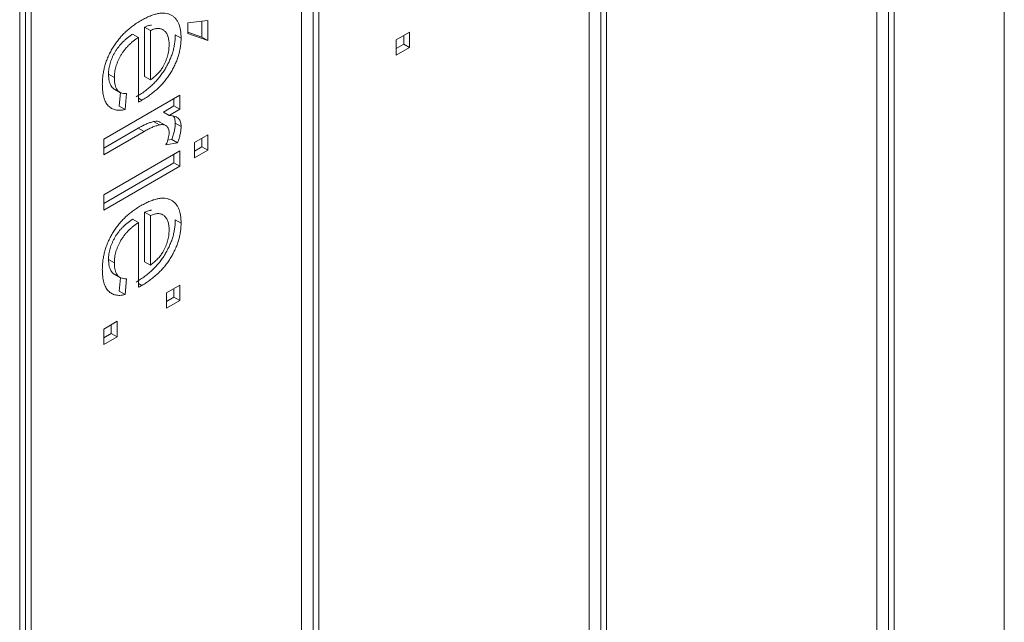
# Model space of a CAD drawing. Header units: millimetres. Extents: x 4 to 1188, y 1 to 840.
# Tile 80 of 123: x 1043.23 to 1047.23, y 141.64 to 144.09. Entities that reach past the tile are written whole.
import ezdxf

# ---------------------------------------------------------------- set-up
doc = ezdxf.new("R2010")
doc.units = ezdxf.units.MM
doc.layers.add('1', color=7, linetype='Continuous', true_color=0xffffff)

msp = doc.modelspace()

# ---------------------------------------------------------------- linework, layer by layer
at = {"layer": '1', "color": 154, "linetype": 'Continuous', "lineweight": 13}
for p, q in [((1047.2345, 135.6416), (1047.2345, 153.0602)), ((1046.7867, 135.9002), (1046.7867, 147.6033)), ((1046.7631, 147.5625), (1046.7631, 135.9138)), ((1046.716, 147.5351), (1046.716, 135.941)), ((1045.6157, 135.2514), (1045.6157, 146.9)), ((1045.545, 146.859), (1045.545, 135.265)), ((1045.5922, 146.8864), (1045.5922, 135.2377)), ((1044.4452, 134.5756), (1044.4452, 146.2243)), ((1044.3745, 146.1833), (1044.3745, 134.5892)), ((1044.4217, 146.2106), (1044.4217, 134.562)), ((1043.2276, 145.5757), (1043.2276, 133.8726)), ((1043.2512, 145.5621), (1043.2512, 133.859)), ((1043.2747, 133.8998), (1043.2747, 145.5485)), ((1043.7359, 144.0581), (1043.7359, 143.8573)), ((1043.7359, 144.0581), (1043.7595, 144.0445)), ((1043.9116, 144.0758), (1043.9931, 144.0852)), ((1043.9116, 144.0319), (1043.9116, 144.0758)), ((1043.9695, 144.0825), (1043.9695, 144.0173)), ((1043.9931, 144.0852), (1043.9931, 144.0037)), ((1043.687, 144.0298), (1043.7106, 144.0162)), ((1043.7106, 143.753), (1043.7106, 144.0162)), ((1043.7595, 144.0445), (1043.7595, 143.8437)), ((1043.8609, 144.0277), (1043.8845, 144.0141)), ((1043.9695, 144.0173), (1043.9116, 144.0373)), ((1043.9931, 144.0037), (1043.9116, 144.0319)), ((1043.9695, 144.0173), (1043.9931, 144.0037)), ((1044.7597, 144.0071), (1044.814, 144.0385)), ((1044.7904, 144.0249), (1044.7904, 143.9894)), ((1044.814, 144.0385), (1044.814, 143.9758)), ((1044.7597, 143.9444), (1044.7597, 144.0071)), ((1044.7904, 143.9894), (1044.7597, 143.9716)), ((1044.814, 143.9758), (1044.7597, 143.9444)), ((1044.7904, 143.9894), (1044.814, 143.9758)), ((1043.5893, 143.8665), (1043.6128, 143.8529)), ((1043.7359, 143.8573), (1043.7595, 143.8437)), ((1043.5694, 143.6022), (1043.879, 143.781)), ((1043.6086, 143.8088), (1043.6381, 143.7918)), ((1043.6374, 143.7922), (1043.6327, 143.737)), ((1043.6617, 143.7879), (1043.6563, 143.7233)), ((1043.879, 143.781), (1043.879, 143.7245)), ((1043.6327, 143.737), (1043.6563, 143.7233)), ((1043.7106, 143.7688), (1043.7245, 143.7608)), ((1043.8555, 143.7381), (1043.8123, 143.7132)), ((1043.8555, 143.7674), (1043.8555, 143.7381)), ((1043.8555, 143.7381), (1043.879, 143.7245)), ((1043.8123, 143.7132), (1043.8358, 143.6996)), ((1043.879, 143.7245), (1043.8358, 143.6996)), ((1043.7724, 143.6742), (1043.7959, 143.6606)), ((1043.8247, 143.6567), (1043.7953, 143.6737)), ((1043.8609, 143.6682), (1043.8845, 143.6546)), ((1043.7103, 143.6481), (1043.5694, 143.5667)), ((1043.7339, 143.6344), (1043.5694, 143.5395)), ((1043.7103, 143.6481), (1043.7339, 143.6344)), ((1043.9388, 143.5896), (1043.9931, 143.621)), ((1043.9931, 143.621), (1043.9931, 143.5583)), ((1043.5694, 143.5395), (1043.5694, 143.6022)), ((1043.8699, 143.5875), (1043.8228, 143.5799)), ((1043.8464, 143.6011), (1043.8295, 143.5984)), ((1043.8464, 143.6011), (1043.8699, 143.5875)), ((1043.9388, 143.5269), (1043.9388, 143.5896)), ((1043.9695, 143.5719), (1043.9388, 143.5541)), ((1043.9695, 143.6074), (1043.9695, 143.5719)), ((1043.9695, 143.5719), (1043.9931, 143.5583)), ((1043.5694, 143.3764), (1043.879, 143.5551)), ((1043.8555, 143.5415), (1043.8555, 143.506)), ((1043.879, 143.5551), (1043.879, 143.4924)), ((1043.9931, 143.5583), (1043.9388, 143.5269)), ((1043.8555, 143.506), (1043.5694, 143.3408)), ((1043.879, 143.4924), (1043.5694, 143.3136)), ((1043.8555, 143.506), (1043.879, 143.4924)), ((1043.5694, 143.3136), (1043.5694, 143.3764)), ((1043.7359, 143.3053), (1043.7595, 143.2917)), ((1043.7359, 143.3053), (1043.7359, 143.1045)), ((1043.7595, 143.2917), (1043.7595, 143.0909)), ((1043.687, 143.2771), (1043.7106, 143.2634)), ((1043.7106, 143.0003), (1043.7106, 143.2634)), ((1043.8609, 143.2749), (1043.8845, 143.2613)), ((1043.5893, 143.1138), (1043.6128, 143.1001)), ((1043.7359, 143.1045), (1043.7595, 143.0909)), ((1043.6086, 143.056), (1043.6381, 143.039)), ((1043.6374, 143.0394), (1043.6327, 142.9842)), ((1043.6617, 143.0352), (1043.6563, 142.9706)), ((1043.7106, 143.016), (1043.7245, 143.008)), ((1043.8247, 142.978), (1043.879, 143.0094)), ((1043.879, 143.0094), (1043.879, 142.9467)), ((1043.6327, 142.9842), (1043.6563, 142.9706)), ((1043.8247, 142.9153), (1043.8247, 142.978)), ((1043.8555, 142.9958), (1043.8555, 142.9603)), ((1043.8555, 142.9603), (1043.8247, 142.9425)), ((1043.879, 142.9467), (1043.8247, 142.9153)), ((1043.8555, 142.9603), (1043.879, 142.9467)), ((1043.5694, 142.8306), (1043.6237, 142.862)), ((1043.6001, 142.8484), (1043.6001, 142.8128)), ((1043.6237, 142.862), (1043.6237, 142.7992)), ((1043.5694, 142.7679), (1043.5694, 142.8306)), ((1043.6001, 142.8128), (1043.5694, 142.7951)), ((1043.6001, 142.8128), (1043.6237, 142.7992)), ((1043.6237, 142.7992), (1043.5694, 142.7679))]:
    msp.add_line(p, q, dxfattribs=at)
for points, knots in [([(1043.7216, 144.0853), (1043.7279, 144.0888), (1043.7401, 144.0956), (1043.7578, 144.1037), (1043.7745, 144.1097), (1043.7902, 144.1138), (1043.8047, 144.1157), (1043.8182, 144.1155), (1043.8306, 144.1133), (1043.8418, 144.109), (1043.8518, 144.1028), (1043.8606, 144.0952), (1043.868, 144.0856), (1043.874, 144.0746), (1043.8787, 144.0618), (1043.8821, 144.0476), (1043.8841, 144.0315), (1043.8843, 144.02), (1043.8845, 144.0141)], [0, 0, 0, 0, 0.077019, 0.149548, 0.218714, 0.284923, 0.348159, 0.409728, 0.469839, 0.529421, 0.588276, 0.64579, 0.702469, 0.75939, 0.816748, 0.875621, 0.936482, 1, 1, 1, 1]), ([(1043.5639, 143.8257), (1043.5641, 143.8321), (1043.5643, 143.8445), (1043.5663, 143.8637), (1043.5695, 143.8825), (1043.574, 143.9011), (1043.5799, 143.9194), (1043.5871, 143.9375), (1043.5955, 143.9554), (1043.6052, 143.9729), (1043.6161, 143.9899), (1043.6281, 144.006), (1043.6411, 144.0215), (1043.6552, 144.0359), (1043.6704, 144.0497), (1043.6865, 144.0625), (1043.7037, 144.0746), (1043.7155, 144.0817), (1043.7216, 144.0853)], [0, 0, 0, 0, 0.067351, 0.131314, 0.193071, 0.252502, 0.310705, 0.36793, 0.425461, 0.483425, 0.542044, 0.60113, 0.66102, 0.722853, 0.787414, 0.854497, 0.925345, 1, 1, 1, 1]), ([(1043.7636, 144.0665), (1043.7624, 144.0664), (1043.7587, 144.0659), (1043.7523, 144.0646), (1043.7443, 144.0619), (1043.7387, 144.0593), (1043.7359, 144.0581)], [0, 0, 0, 0, 0.136619, 0.414288, 0.703212, 1, 1, 1, 1]), ([(1043.8356, 143.9861), (1043.8355, 143.9895), (1043.8354, 143.9962), (1043.8344, 144.0055), (1043.8328, 144.0141), (1043.8305, 144.0218), (1043.8277, 144.0288), (1043.824, 144.0349), (1043.8198, 144.0403), (1043.815, 144.0449), (1043.8096, 144.0485), (1043.8038, 144.0512), (1043.7974, 144.0526), (1043.7907, 144.0532), (1043.7835, 144.0526), (1043.7759, 144.051), (1043.7679, 144.0483), (1043.7623, 144.0457), (1043.7595, 144.0445)], [0, 0, 0, 0, 0.068919, 0.134905, 0.199736, 0.262624, 0.324501, 0.385514, 0.447391, 0.509178, 0.570905, 0.630822, 0.690144, 0.749777, 0.809719, 0.870915, 0.934591, 1, 1, 1, 1]), ([(1043.687, 144.0298), (1043.6832, 144.0273), (1043.6757, 144.0222), (1043.6649, 144.0139), (1043.6547, 144.0052), (1043.6453, 143.996), (1043.6365, 143.9865), (1043.6284, 143.9763), (1043.621, 143.9659), (1043.6144, 143.9551), (1043.6085, 143.9441), (1043.6033, 143.933), (1043.599, 143.9218), (1043.5954, 143.9107), (1043.5927, 143.8996), (1043.5907, 143.8886), (1043.5895, 143.8774), (1043.5893, 143.8702), (1043.5893, 143.8665)], [0, 0, 0, 0, 0.076546, 0.149754, 0.218882, 0.285099, 0.348766, 0.410233, 0.470857, 0.530387, 0.589538, 0.646884, 0.704289, 0.761368, 0.81848, 0.876944, 0.937289, 1, 1, 1, 1]), ([(1043.7106, 144.0162), (1043.7068, 144.0137), (1043.6993, 144.0086), (1043.6885, 144.0003), (1043.6783, 143.9916), (1043.6688, 143.9824), (1043.66, 143.9729), (1043.652, 143.9627), (1043.6446, 143.9523), (1043.638, 143.9415), (1043.632, 143.9305), (1043.6269, 143.9194), (1043.6226, 143.9082), (1043.619, 143.8971), (1043.6162, 143.886), (1043.6143, 143.875), (1043.6131, 143.8638), (1043.6129, 143.8566), (1043.6128, 143.8529)], [0, 0, 0, 0, 0.076546, 0.149754, 0.218882, 0.285099, 0.348766, 0.410233, 0.470857, 0.530387, 0.589538, 0.646884, 0.704289, 0.761368, 0.81848, 0.876944, 0.937289, 1, 1, 1, 1]), ([(1043.8609, 144.0277), (1043.8608, 144.0218), (1043.8605, 144.0103), (1043.8585, 143.9926), (1043.8553, 143.9749), (1043.8507, 143.9572), (1043.8447, 143.9396), (1043.8375, 143.9221), (1043.8289, 143.9046), (1043.8191, 143.8873), (1043.8081, 143.8704), (1043.7959, 143.8542), (1043.7827, 143.8388), (1043.7684, 143.8242), (1043.753, 143.8105), (1043.7366, 143.7975), (1043.7192, 143.7852), (1043.7071, 143.7781), (1043.701, 143.7744)], [0, 0, 0, 0, 0.062833, 0.122965, 0.181629, 0.238832, 0.295294, 0.352167, 0.409491, 0.468424, 0.528358, 0.588554, 0.650248, 0.713671, 0.780262, 0.849536, 0.922652, 1, 1, 1, 1]), ([(1043.8845, 144.0141), (1043.8843, 144.0082), (1043.8841, 143.9967), (1043.8821, 143.9789), (1043.8789, 143.9613), (1043.8743, 143.9436), (1043.8683, 143.926), (1043.8611, 143.9085), (1043.8525, 143.891), (1043.8426, 143.8737), (1043.8316, 143.8568), (1043.8195, 143.8406), (1043.8063, 143.8252), (1043.7919, 143.8106), (1043.7766, 143.7969), (1043.7602, 143.7839), (1043.7427, 143.7716), (1043.7307, 143.7645), (1043.7245, 143.7608)], [0, 0, 0, 0, 0.062833, 0.122965, 0.181629, 0.238832, 0.295294, 0.352167, 0.409491, 0.468424, 0.528358, 0.588554, 0.650248, 0.713671, 0.780262, 0.849536, 0.922652, 1, 1, 1, 1]), ([(1043.8096, 143.8957), (1043.8117, 143.8993), (1043.8158, 143.9066), (1043.8211, 143.9178), (1043.8255, 143.929), (1043.8293, 143.9404), (1043.8321, 143.9518), (1043.8341, 143.9633), (1043.8353, 143.9748), (1043.8355, 143.9823), (1043.8356, 143.9861)], [0, 0, 0, 0, 0.123686, 0.244301, 0.364229, 0.486002, 0.608441, 0.73367, 0.863772, 1, 1, 1, 1]), ([(1043.7595, 143.8437), (1043.7622, 143.8457), (1043.7675, 143.8495), (1043.7751, 143.8555), (1043.7822, 143.8618), (1043.7887, 143.8681), (1043.7947, 143.8748), (1043.8002, 143.8816), (1043.8052, 143.8885), (1043.8082, 143.8933), (1043.8096, 143.8957)], [0, 0, 0, 0, 0.148165, 0.289694, 0.422377, 0.548462, 0.667394, 0.782966, 0.892721, 1, 1, 1, 1]), ([(1043.5893, 143.8665), (1043.5894, 143.8613), (1043.5897, 143.8512), (1043.5918, 143.8376), (1043.5955, 143.8262), (1043.6006, 143.8167), (1043.6061, 143.8106), (1043.61, 143.808), (1043.6114, 143.8072)], [0, 0, 0, 0, 0.202819, 0.392911, 0.572404, 0.745728, 0.918079, 1, 1, 1, 1]), ([(1043.6128, 143.8529), (1043.613, 143.8477), (1043.6133, 143.8376), (1043.6154, 143.824), (1043.6191, 143.8125), (1043.6242, 143.803), (1043.6309, 143.7957), (1043.6396, 143.7908), (1043.6499, 143.788), (1043.6577, 143.788), (1043.6617, 143.7879)], [0, 0, 0, 0, 0.137039, 0.265479, 0.386758, 0.503867, 0.62032, 0.739767, 0.865454, 1, 1, 1, 1]), ([(1043.6563, 143.7233), (1043.6527, 143.7225), (1043.6456, 143.7209), (1043.6356, 143.7202), (1043.6261, 143.7202), (1043.6173, 143.7217), (1043.609, 143.724), (1043.6013, 143.7275), (1043.5944, 143.7324), (1043.588, 143.7382), (1043.5823, 143.7453), (1043.5773, 143.7533), (1043.5732, 143.7626), (1043.5698, 143.773), (1043.5672, 143.7845), (1043.5653, 143.7972), (1043.5641, 143.8109), (1043.564, 143.8207), (1043.5639, 143.8257)], [0, 0, 0, 0, 0.063575, 0.125064, 0.184934, 0.244033, 0.302281, 0.360376, 0.418794, 0.477624, 0.537385, 0.597475, 0.659222, 0.722193, 0.787717, 0.855714, 0.926086, 1, 1, 1, 1]), ([(1043.7245, 143.7608), (1043.7226, 143.7597), (1043.718, 143.7571), (1043.7133, 143.7545), (1043.7106, 143.753)], [0, 0, 0, 0, 0.414608, 1, 1, 1, 1]), ([(1043.8358, 143.6996), (1043.8404, 143.6991), (1043.8489, 143.6981), (1043.86, 143.6953), (1043.8688, 143.6916), (1043.875, 143.6863), (1043.8793, 143.6799), (1043.8823, 143.6726), (1043.8841, 143.6642), (1043.8844, 143.6579), (1043.8845, 143.6546)], [0, 0, 0, 0, 0.189667, 0.351384, 0.488427, 0.600991, 0.701645, 0.800871, 0.898948, 1, 1, 1, 1]), ([(1043.8535, 143.6967), (1043.8542, 143.6956), (1043.8562, 143.6924), (1043.8587, 143.6862), (1043.8606, 143.6778), (1043.8608, 143.6715), (1043.8609, 143.6682)], [0, 0, 0, 0, 0.150629, 0.43311, 0.71232, 1, 1, 1, 1]), ([(1043.7724, 143.6742), (1043.7675, 143.6729), (1043.7577, 143.6703), (1043.7425, 143.6644), (1043.7266, 143.6572), (1043.7158, 143.6511), (1043.7103, 143.6481)], [0, 0, 0, 0, 0.23826, 0.483736, 0.736379, 1, 1, 1, 1]), ([(1043.7959, 143.6606), (1043.7911, 143.6593), (1043.7813, 143.6567), (1043.7661, 143.6508), (1043.7502, 143.6436), (1043.7394, 143.6375), (1043.7339, 143.6344)], [0, 0, 0, 0, 0.23826, 0.483736, 0.736379, 1, 1, 1, 1]), ([(1043.7981, 143.672), (1043.7973, 143.6725), (1043.7945, 143.6739), (1043.789, 143.6756), (1043.7811, 143.6759), (1043.7753, 143.6747), (1043.7724, 143.6742)], [0, 0, 0, 0, 0.110592, 0.391437, 0.686532, 1, 1, 1, 1]), ([(1043.8356, 143.6289), (1043.8354, 143.6318), (1043.8352, 143.6376), (1043.8331, 143.6451), (1043.8298, 143.6514), (1043.8252, 143.6564), (1043.8194, 143.6599), (1043.8126, 143.662), (1043.8047, 143.6623), (1043.7989, 143.6611), (1043.7959, 143.6606)], [0, 0, 0, 0, 0.118293, 0.233566, 0.351037, 0.47256, 0.59757, 0.724644, 0.858166, 1, 1, 1, 1]), ([(1043.8609, 143.6682), (1043.8607, 143.6633), (1043.8603, 143.6532), (1043.8574, 143.6368), (1043.853, 143.6193), (1043.8486, 143.6073), (1043.8464, 143.6011)], [0, 0, 0, 0, 0.235779, 0.477896, 0.732141, 1, 1, 1, 1]), ([(1043.8845, 143.6546), (1043.8843, 143.6497), (1043.8839, 143.6396), (1043.881, 143.6232), (1043.8766, 143.6057), (1043.8722, 143.5937), (1043.8699, 143.5875)], [0, 0, 0, 0, 0.235779, 0.477896, 0.732141, 1, 1, 1, 1]), ([(1043.8228, 143.5799), (1043.8248, 143.5845), (1043.8286, 143.5932), (1043.8326, 143.6061), (1043.8351, 143.6181), (1043.8354, 143.6253), (1043.8356, 143.6289)], [0, 0, 0, 0, 0.273331, 0.527147, 0.767135, 1, 1, 1, 1]), ([(1043.5639, 143.0729), (1043.5641, 143.0793), (1043.5643, 143.0917), (1043.5663, 143.1109), (1043.5695, 143.1297), (1043.574, 143.1483), (1043.5799, 143.1667), (1043.5871, 143.1848), (1043.5955, 143.2026), (1043.6052, 143.2201), (1043.6161, 143.2371), (1043.6281, 143.2532), (1043.6411, 143.2687), (1043.6552, 143.2832), (1043.6704, 143.2969), (1043.6865, 143.3097), (1043.7037, 143.3218), (1043.7155, 143.3289), (1043.7216, 143.3325)], [0, 0, 0, 0, 0.067351, 0.131314, 0.193071, 0.252502, 0.310705, 0.36793, 0.425461, 0.483425, 0.542044, 0.60113, 0.66102, 0.722853, 0.787414, 0.854497, 0.925345, 1, 1, 1, 1]), ([(1043.7216, 143.3325), (1043.7279, 143.336), (1043.7401, 143.3428), (1043.7578, 143.3509), (1043.7745, 143.3569), (1043.7902, 143.361), (1043.8047, 143.3629), (1043.8182, 143.3627), (1043.8306, 143.3606), (1043.8418, 143.3562), (1043.8518, 143.35), (1043.8606, 143.3424), (1043.868, 143.3328), (1043.874, 143.3218), (1043.8787, 143.3091), (1043.8821, 143.2948), (1043.8841, 143.2788), (1043.8843, 143.2672), (1043.8845, 143.2613)], [0, 0, 0, 0, 0.077019, 0.149548, 0.218714, 0.284923, 0.348159, 0.409728, 0.469839, 0.529421, 0.588276, 0.64579, 0.702469, 0.75939, 0.816748, 0.875621, 0.936482, 1, 1, 1, 1]), ([(1043.7636, 143.3137), (1043.7624, 143.3136), (1043.7587, 143.3132), (1043.7523, 143.3118), (1043.7443, 143.3091), (1043.7387, 143.3066), (1043.7359, 143.3053)], [0, 0, 0, 0, 0.136619, 0.414288, 0.703212, 1, 1, 1, 1]), ([(1043.8356, 143.2334), (1043.8355, 143.2367), (1043.8354, 143.2434), (1043.8344, 143.2527), (1043.8328, 143.2613), (1043.8305, 143.269), (1043.8277, 143.2761), (1043.824, 143.2822), (1043.8198, 143.2875), (1043.815, 143.2921), (1043.8096, 143.2957), (1043.8038, 143.2985), (1043.7974, 143.2998), (1043.7907, 143.3005), (1043.7835, 143.2998), (1043.7759, 143.2982), (1043.7679, 143.2955), (1043.7623, 143.293), (1043.7595, 143.2917)], [0, 0, 0, 0, 0.068919, 0.134905, 0.199736, 0.262624, 0.324501, 0.385514, 0.447391, 0.509178, 0.570905, 0.630822, 0.690144, 0.749777, 0.809719, 0.870915, 0.934591, 1, 1, 1, 1]), ([(1043.687, 143.2771), (1043.6832, 143.2745), (1043.6757, 143.2694), (1043.6649, 143.2611), (1043.6547, 143.2524), (1043.6453, 143.2432), (1043.6365, 143.2337), (1043.6284, 143.2236), (1043.621, 143.2132), (1043.6144, 143.2023), (1043.6085, 143.1913), (1043.6033, 143.1802), (1043.599, 143.1691), (1043.5954, 143.1579), (1043.5927, 143.1469), (1043.5907, 143.1358), (1043.5895, 143.1247), (1043.5893, 143.1174), (1043.5893, 143.1138)], [0, 0, 0, 0, 0.076546, 0.149754, 0.218882, 0.285099, 0.348766, 0.410233, 0.470857, 0.530387, 0.589538, 0.646884, 0.704289, 0.761368, 0.81848, 0.876944, 0.937289, 1, 1, 1, 1]), ([(1043.7106, 143.2634), (1043.7068, 143.2609), (1043.6993, 143.2558), (1043.6885, 143.2475), (1043.6783, 143.2388), (1043.6688, 143.2296), (1043.66, 143.2201), (1043.652, 143.21), (1043.6446, 143.1996), (1043.638, 143.1887), (1043.632, 143.1777), (1043.6269, 143.1666), (1043.6226, 143.1555), (1043.619, 143.1443), (1043.6162, 143.1333), (1043.6143, 143.1222), (1043.6131, 143.111), (1043.6129, 143.1038), (1043.6128, 143.1001)], [0, 0, 0, 0, 0.076546, 0.149754, 0.218882, 0.285099, 0.348766, 0.410233, 0.470857, 0.530387, 0.589538, 0.646884, 0.704289, 0.761368, 0.81848, 0.876944, 0.937289, 1, 1, 1, 1]), ([(1043.8609, 143.2749), (1043.8608, 143.269), (1043.8605, 143.2576), (1043.8585, 143.2398), (1043.8553, 143.2221), (1043.8507, 143.2045), (1043.8447, 143.1869), (1043.8375, 143.1693), (1043.8289, 143.1518), (1043.8191, 143.1345), (1043.8081, 143.1176), (1043.7959, 143.1014), (1043.7827, 143.086), (1043.7684, 143.0714), (1043.753, 143.0577), (1043.7366, 143.0447), (1043.7192, 143.0325), (1043.7071, 143.0253), (1043.701, 143.0216)], [0, 0, 0, 0, 0.062833, 0.122965, 0.181629, 0.238832, 0.295294, 0.352167, 0.409491, 0.468424, 0.528358, 0.588554, 0.650248, 0.713671, 0.780262, 0.849536, 0.922652, 1, 1, 1, 1]), ([(1043.8845, 143.2613), (1043.8843, 143.2554), (1043.8841, 143.2439), (1043.8821, 143.2262), (1043.8789, 143.2085), (1043.8743, 143.1909), (1043.8683, 143.1733), (1043.8611, 143.1557), (1043.8525, 143.1382), (1043.8426, 143.1209), (1043.8316, 143.104), (1043.8195, 143.0878), (1043.8063, 143.0724), (1043.7919, 143.0578), (1043.7766, 143.0441), (1043.7602, 143.0311), (1043.7427, 143.0188), (1043.7307, 143.0117), (1043.7245, 143.008)], [0, 0, 0, 0, 0.062833, 0.122965, 0.181629, 0.238832, 0.295294, 0.352167, 0.409491, 0.468424, 0.528358, 0.588554, 0.650248, 0.713671, 0.780262, 0.849536, 0.922652, 1, 1, 1, 1]), ([(1043.8096, 143.1429), (1043.8117, 143.1466), (1043.8158, 143.1538), (1043.8211, 143.165), (1043.8255, 143.1763), (1043.8293, 143.1876), (1043.8321, 143.199), (1043.8341, 143.2105), (1043.8353, 143.222), (1043.8355, 143.2295), (1043.8356, 143.2334)], [0, 0, 0, 0, 0.123686, 0.244301, 0.364229, 0.486002, 0.608441, 0.73367, 0.863772, 1, 1, 1, 1]), ([(1043.7595, 143.0909), (1043.7622, 143.0929), (1043.7675, 143.0967), (1043.7751, 143.1027), (1043.7822, 143.109), (1043.7887, 143.1154), (1043.7947, 143.122), (1043.8002, 143.1288), (1043.8052, 143.1357), (1043.8082, 143.1405), (1043.8096, 143.1429)], [0, 0, 0, 0, 0.148165, 0.289694, 0.422377, 0.548462, 0.667394, 0.782966, 0.892721, 1, 1, 1, 1]), ([(1043.5893, 143.1138), (1043.5894, 143.1085), (1043.5897, 143.0984), (1043.5918, 143.0848), (1043.5955, 143.0734), (1043.6006, 143.0639), (1043.6061, 143.0578), (1043.61, 143.0552), (1043.6114, 143.0544)], [0, 0, 0, 0, 0.202819, 0.392911, 0.572404, 0.745728, 0.918079, 1, 1, 1, 1]), ([(1043.6128, 143.1001), (1043.613, 143.0949), (1043.6133, 143.0848), (1043.6154, 143.0712), (1043.6191, 143.0598), (1043.6242, 143.0503), (1043.6309, 143.0429), (1043.6396, 143.0381), (1043.6499, 143.0352), (1043.6577, 143.0352), (1043.6617, 143.0352)], [0, 0, 0, 0, 0.137039, 0.265479, 0.386758, 0.503867, 0.62032, 0.739767, 0.865454, 1, 1, 1, 1]), ([(1043.6563, 142.9706), (1043.6527, 142.9698), (1043.6456, 142.9682), (1043.6356, 142.9674), (1043.6261, 142.9674), (1043.6173, 142.9689), (1043.609, 142.9713), (1043.6013, 142.9748), (1043.5944, 142.9797), (1043.588, 142.9855), (1043.5823, 142.9925), (1043.5773, 143.0006), (1043.5732, 143.0099), (1043.5698, 143.0202), (1043.5672, 143.0318), (1043.5653, 143.0445), (1043.5641, 143.0581), (1043.564, 143.0679), (1043.5639, 143.0729)], [0, 0, 0, 0, 0.063575, 0.125064, 0.184934, 0.244033, 0.302281, 0.360376, 0.418794, 0.477624, 0.537385, 0.597475, 0.659222, 0.722193, 0.787717, 0.855714, 0.926086, 1, 1, 1, 1]), ([(1043.7245, 143.008), (1043.7226, 143.0069), (1043.718, 143.0043), (1043.7133, 143.0018), (1043.7106, 143.0003)], [0, 0, 0, 0, 0.414608, 1, 1, 1, 1])]:
    msp.add_open_spline(points, degree=3, knots=knots, dxfattribs=at)

doc.saveas('drawing.dxf')
